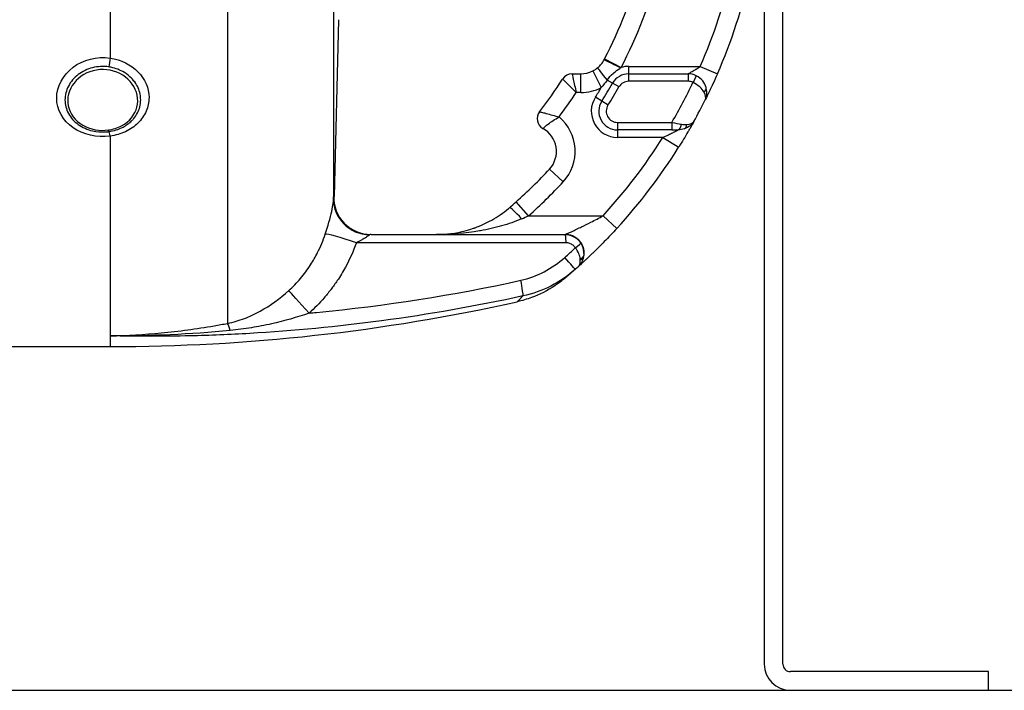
# Model space of a CAD drawing. Header units: millimetres. Extents: x -309 to 8091, y -6405 to -465.
# Tile 55 of 57: x 7308 to 7572, y -2812 to -2633. Entities that reach past the tile are written whole.
import ezdxf

# ---------------------------------------------------------------- set-up
doc = ezdxf.new("R2010")
doc.units = ezdxf.units.MM
doc.header["$LTSCALE"] = 20
doc.layers.add('02-LINIE-035', color=2, linetype='CONTINUOUS')
doc.layers.add('03-LINIE-050', color=3, linetype='CONTINUOUS')

msp = doc.modelspace()

# ---------------------------------------------------------------- linework, layer by layer
at = {"layer": '02-LINIE-035'}
for p, q in [((7363.72, -2460.4), (7363.72, -2713.98)), ((7392.06, -2493.73), (7392.06, -2680.65)), ((7507.3, -2537.19), (7507.3, -2805.19)), ((7512.3, -2805.19), (7512.3, -2537.19)), ((7332.3, -2599.26), (7332.3, -2642.97)), ((7393.42, -2632.74), (7392.19, -2679.98)), ((7464.57, -2643.18), (7469, -2645.5)), ((7455.89, -2647.19), (7458.23, -2647.19)), ((7458.23, -2652.19), (7458.23, -2647.19)), ((7461.42, -2646.42), (7463.7, -2650.88)), ((7471.04, -2645.19), (7490.2, -2645.19)), ((7471.04, -2647.19), (7471.04, -2645.19)), ((7471.04, -2649.19), (7471.04, -2647.19)), ((7471.04, -2647.19), (7486.92, -2647.19)), ((7486.92, -2647.19), (7486.92, -2649.19)), ((7490.2, -2645.19), (7494.78, -2647.19)), ((7466.7, -2649.71), (7465.27, -2648.89)), ((7468.44, -2650.7), (7466.7, -2649.71)), ((7486.92, -2649.19), (7471.04, -2649.19)), ((7489.11, -2647.7), (7488.24, -2649.5)), ((7458.23, -2652.19), (7456.98, -2652.19)), ((7463.81, -2654.52), (7462.12, -2653.45)), ((7465.5, -2655.59), (7463.81, -2654.52)), ((7468.03, -2660.19), (7468.03, -2662.19)), ((7468.03, -2660.19), (7482.59, -2660.19)), ((7482.59, -2660.19), (7482.59, -2662.19)), ((7482.59, -2662.19), (7468.03, -2662.19)), ((7468.03, -2662.19), (7468.03, -2664.19)), ((7482.59, -2662.19), (7484.29, -2662.19)), ((7332.3, -2663.87), (7332.3, -2717.32)), ((7480.17, -2664.19), (7468.03, -2664.19)), ((7480.17, -2664.19), (7484.41, -2666.85)), ((7453.52, -2676.1), (7449.85, -2672.7)), ((7392.19, -2679.93), (7392.1, -2679.94)), ((7444.23, -2685.19), (7440.92, -2681.45)), ((7444.23, -2685.19), (7464.17, -2685.19)), ((7464.17, -2685.19), (7467.86, -2688.57)), ((7402.1, -2690.19), (7454.05, -2690.19)), ((7454.05, -2690.19), (7454.06, -2690.19)), ((7332.3, -2717.32), (7332.3, -2720.19)), ((7298.19, -2720.19), (7332.3, -2720.19)), ((7567.3, -2807.19), (7514.3, -2807.19)), ((7567.3, -2812.19), (7567.3, -2807.19)), ((7514.3, -2812.19), (7567.3, -2812.19))]:
    msp.add_line(p, q, dxfattribs=at)
for centre, radius, start, end in [((7357.3, -2587.19), 121, 332.4371, 357.6317), ((7357.3, -2587.19), 126, 332.4371, 357.7258), ((7357.3, -2587.19), 145, 336.4218, 358.0239), ((7357.3, -2587.19), 150, 336.4218, 358.0898), ((7455.89, -2650.19), 3, 90, 147.421), ((7458.23, -2640.19), 7, 270, 297.106), ((7471.04, -2652.19), 5, 90, 150.2522), ((7471.04, -2652.19), 7, 90, 106.9187), ((7486.92, -2652.19), 5, 63.9596, 90), ((7357.3, -2587.19), 114, 322.0201, 327.421), ((7357.3, -2587.19), 126, 327.7001, 330.2522), ((7471.04, -2652.19), 3, 90, 150.2522), ((7357.3, -2587.19), 145, 329.7716, 334.5523), ((7486.92, -2652.19), 3, 63.9596, 90), ((7357.3, -2587.19), 119, 323.0413, 326.892), ((7458.23, -2640.19), 12, 270, 297.106), ((7357.3, -2587.19), 124, 327.7001, 329.0985), ((7357.3, -2587.19), 128, 327.7001, 330.2522), ((7468.03, -2657.19), 7, 147.7001, 270), ((7468.03, -2657.19), 5, 147.7001, 270), ((7357.3, -2587.19), 150, 331.0019, 333.4958), ((7449.53, -2659.19), 3, 142.0201, 241.1675), ((7468.03, -2657.19), 3, 147.7001, 270), ((7444.7, -2667.95), 12, 317.2611, 50.1512), ((7357.31, -2587.19), 150, 331.0009, 331.0012), ((7444.7, -2667.95), 7, 317.2611, 61.1675), ((7357.3, -2587.19), 145, 317.4789, 327.9246), ((7357.3, -2587.19), 150, 317.4789, 327.9246), ((7357.3, -2587.19), 126, 311.5747, 317.2611), ((7357.3, -2587.19), 131, 311.5747, 317.2611), ((7454.06, -2695.19), 5, 359.0748, 90), ((7332.3, -2220.19), 500, 270, 282.5826), ((7514.3, -2805.19), 7, 180, 270), ((7514.3, -2805.19), 2, 180, 270)]:
    msp.add_arc(centre, radius, start, end, dxfattribs=at)
for centre, major_axis, ratio, start_param, end_param in [((7332.3, -2644.23), (0.45, 2.97), 0.0693, 1.143279, 1.9625), ((7463.28, -2642.51), (6.15, 11.77), 0.109734, 4.689658, 4.712185), ((7468.86, -2645.77), (-4.43, 2.32), 0.0215, 4.735018, 6.283185), ((7466.02, -2649.32), (-3.24, 3.8), 0.059752, 0, 1.406315), ((7489.81, -2651.39), (1.93, 0.54), 0.594665, 5.305484, 6.283185), ((7484.29, -2660.19), (0, -2), 0.438654, 0, 1.323775), ((7485.26, -2660.03), (0.65, -1.89), 0.594665, 0, 0.977701), ((7332.3, -2665.6), (-0.41, 2.97), 0.09527, 5.320317, 6.139537), ((7402.05, -2680.9), (-9.99, 0.46), 0.941438, 0.022707, 1.578858), ((7402.1, -2680.19), (0, -10), 0.999978, 4.687077, 6.283185), ((7442.38, -2686.81), (-3.25, 3.8), 0.105656, 4.835475, 6.283185), ((7436.35, -2683.93), (23.96, 9.36), 0.162972, 4.902563, 4.983301), ((7399.21, -2693.41), (-9.44, 3.3), 0.061815, 4.844954, 6.166482), ((7454.05, -2692.19), (0, 2), 0.105084, 4.609562, 6.283185), ((7456.54, -2693.52), (1.66, 1.12), 0.145795, 4.740358, 6.274369), ((7355.42, -2586.21), (67.28, 131.55), 0.999934, 4.344114, 4.37013), ((7453.4, -2695.78), (3.31, -3.74), 0.004968, 0, 1.418024), ((7457.03, -2695.59), (1.98, -0.26), 0.601883, 5.340533, 6.283185), ((7453.57, -2694.49), (-3.93, 4.22), 0.529098, 3.702697, 3.763512), ((7457, -2695.77), (1.96, -0.39), 0.620947, 5.41807, 6.283185), ((7453.7, -2694.37), (3.91, -4.24), 0.861739, 0.561993, 0.622868), ((7357.33, -2587.2), (-72.6, -131.25), 0.999897, 1.22965, 1.237385), ((7441.64, -2701.82), (1.06, -4.89), 0.076337, 0.137706, 1.425836), ((7386.54, -2712.54), (-6.63, 7.48), 0.0082, 4.879909, 6.07175), ((7365.38, -2723.57), (-1.88, 9.82), 0.074371, 5.5954, 6.050953)]:
    msp.add_ellipse(centre, major_axis=major_axis, ratio=ratio, start_param=start_param, end_param=end_param, dxfattribs=at)
for points, knots in [([(7332.3, -2663.87), (7328.77, -2664.34), (7325.06, -2663.5), (7322.36, -2661.62), (7319.65, -2659.74), (7317.99, -2656.78), (7317.99, -2653.7), (7317.99, -2650.62), (7319.63, -2647.5), (7322.35, -2645.44), (7325.07, -2643.38), (7328.77, -2642.45), (7332.3, -2642.97)], [0, 0, 0, 0, 0.25, 0.25, 0.25, 0.5, 0.5, 0.5, 0.75, 0.75, 0.75, 1, 1, 1, 1]), ([(7332.3, -2642.97), (7335.17, -2643.4), (7337.81, -2644.7), (7339.72, -2646.63), (7339.72, -2646.63), (7339.72, -2646.63), (7339.73, -2646.64), (7341.62, -2648.56), (7342.69, -2651.03), (7342.69, -2653.54), (7342.7, -2654.8), (7342.43, -2656.05), (7341.92, -2657.21), (7341.42, -2658.36), (7340.66, -2659.44), (7339.72, -2660.37), (7338.78, -2661.3), (7337.64, -2662.08), (7336.38, -2662.67), (7335.13, -2663.26), (7333.74, -2663.67), (7332.3, -2663.87)], [0, 0, 0, 0, 0.25, 0.25, 0.25, 0.250548, 0.250548, 0.250548, 0.5, 0.5, 0.5, 0.624936, 0.624936, 0.624936, 0.749856, 0.749856, 0.749856, 0.875355, 0.875355, 0.875355, 1, 1, 1, 1]), ([(7462.78, -2645.52), (7463.12, -2645.23), (7463.43, -2644.91), (7463.98, -2644.22), (7464.22, -2643.84), (7464.43, -2643.45)], [0, 0, 0, 0, 0.5, 0.5, 1, 1, 1, 1]), ([(7331.94, -2645.33), (7330.49, -2645.12), (7328.98, -2645.2), (7327.59, -2645.55), (7326.19, -2645.9), (7324.87, -2646.53), (7323.76, -2647.39), (7323.75, -2647.39), (7323.75, -2647.39), (7323.74, -2647.4), (7322.63, -2648.25), (7321.73, -2649.31), (7321.13, -2650.48), (7320.52, -2651.65), (7320.2, -2652.92), (7320.2, -2654.18), (7320.2, -2655.45), (7320.52, -2656.69), (7321.13, -2657.82), (7321.74, -2658.95), (7322.64, -2659.95), (7323.74, -2660.74), (7323.75, -2660.74), (7323.76, -2660.75), (7323.76, -2660.75), (7324.87, -2661.54), (7326.18, -2662.12), (7327.58, -2662.45), (7328.68, -2662.71), (7329.84, -2662.8), (7330.99, -2662.74), (7331.31, -2662.72), (7331.63, -2662.69), (7331.94, -2662.65)], [0, 0, 0, 0, 0.1248524, 0.1248524, 0.1248524, 0.25, 0.25, 0.25, 0.250524, 0.250524, 0.250524, 0.3753899, 0.3753899, 0.3753899, 0.499891, 0.499891, 0.499891, 0.6243466, 0.6243466, 0.6243466, 0.7492512, 0.7492512, 0.7492512, 0.75, 0.75, 0.75, 0.8748745, 0.8748745, 0.8748745, 0.972849, 0.972849, 0.972849, 1, 1, 1, 1]), ([(7332.32, -2646.23), (7329.89, -2645.74), (7327.3, -2646.18), (7325.25, -2647.37), (7323.19, -2648.56), (7321.68, -2650.5), (7321.16, -2652.59), (7320.64, -2654.68), (7321.08, -2656.91), (7322.41, -2658.68), (7323.74, -2660.45), (7325.88, -2661.7), (7328.29, -2662.15), (7329.45, -2662.36), (7330.65, -2662.38), (7331.82, -2662.22)], [0, 0, 0, 0, 0.125, 0.125, 0.125, 0.25, 0.25, 0.25, 0.375, 0.375, 0.375, 0.5, 0.5, 0.5, 0.5602271, 0.5602271, 0.5602271, 0.5602271]), ([(7331.82, -2662.22), (7333.07, -2662.05), (7334.29, -2661.67), (7335.37, -2661.08), (7337.45, -2659.96), (7338.93, -2658.13), (7339.45, -2656.07), (7339.97, -2654.02), (7339.51, -2651.74), (7338.2, -2649.91), (7336.88, -2648.08), (7334.74, -2646.71), (7332.32, -2646.23)], [0.5602271, 0.5602271, 0.5602271, 0.5602271, 0.625, 0.625, 0.625, 0.75, 0.75, 0.75, 0.875, 0.875, 0.875, 1, 1, 1, 1]), ([(7331.94, -2662.65), (7333.29, -2662.46), (7334.59, -2662.06), (7335.74, -2661.44), (7336.61, -2660.98), (7337.38, -2660.42), (7338.04, -2659.76), (7338.24, -2659.56), (7338.43, -2659.36), (7338.61, -2659.14), (7339.38, -2658.22), (7339.93, -2657.16), (7340.22, -2656.04), (7340.38, -2655.42), (7340.46, -2654.78), (7340.46, -2654.14), (7340.46, -2653.62), (7340.41, -2653.11), (7340.31, -2652.61), (7340.07, -2651.47), (7339.58, -2650.35), (7338.86, -2649.37), (7338.61, -2649.03), (7338.34, -2648.7), (7338.04, -2648.39), (7337.47, -2647.81), (7336.82, -2647.28), (7336.11, -2646.84), (7335.02, -2646.17), (7333.8, -2645.69), (7332.49, -2645.43), (7332.31, -2645.39), (7332.13, -2645.36), (7331.94, -2645.33)], [0, 0, 0, 0, 0.142587, 0.142587, 0.142587, 0.25, 0.25, 0.25, 0.282557, 0.282557, 0.282557, 0.422443, 0.422443, 0.422443, 0.5, 0.5, 0.5, 0.562018, 0.562018, 0.562018, 0.701955, 0.701955, 0.701955, 0.75, 0.75, 0.75, 0.841232, 0.841232, 0.841232, 0.98061, 0.98061, 0.98061, 1, 1, 1, 1]), ([(7455.89, -2647.19), (7455.89, -2647.19), (7456.02, -2647.75), (7456.42, -2649.61), (7456.7, -2650.9), (7456.98, -2652.19)], [0, 0, 0, 0, 0.5, 0.5, 1, 1, 1, 1]), ([(7465.27, -2648.89), (7465.73, -2648.22), (7466.26, -2647.62), (7466.86, -2647.08), (7466.92, -2647.03), (7466.97, -2646.98), (7467.03, -2646.93), (7467.53, -2646.5), (7468.08, -2646.11), (7468.65, -2645.73), (7468.7, -2645.69), (7468.76, -2645.66), (7468.81, -2645.62)], [0, 0, 0, 0, 0.5, 0.5, 0.5, 0.546751, 0.546751, 0.546751, 0.962019, 0.962019, 0.962019, 1, 1, 1, 1]), ([(7486.92, -2647.19), (7486.92, -2647.19), (7486.93, -2647.19), (7486.94, -2647.18), (7486.97, -2647.17), (7487, -2647.14), (7487.05, -2647.12), (7487.1, -2647.09), (7487.15, -2647.06), (7487.21, -2647.03), (7487.23, -2647.01), (7487.26, -2647), (7487.28, -2646.98), (7487.48, -2646.87), (7487.73, -2646.73), (7487.98, -2646.57), (7488, -2646.56), (7488.02, -2646.55), (7488.04, -2646.54), (7488.36, -2646.35), (7488.7, -2646.14), (7489.04, -2645.93), (7489.05, -2645.92), (7489.06, -2645.92), (7489.08, -2645.91), (7489.45, -2645.68), (7489.83, -2645.44), (7490.2, -2645.19)], [0, 0, 0, 0, 0.050487, 0.050487, 0.050487, 0.121011, 0.121011, 0.121011, 0.187501, 0.187501, 0.187501, 0.214399, 0.214399, 0.214399, 0.424818, 0.424818, 0.424818, 0.441132, 0.441132, 0.441132, 0.70436, 0.70436, 0.70436, 0.713622, 0.713622, 0.713622, 1, 1, 1, 1]), ([(7494.78, -2647.19), (7494.38, -2648.11), (7493.98, -2649.01), (7493.58, -2649.87), (7493.33, -2650.41), (7493.09, -2650.92), (7492.87, -2651.4), (7492.74, -2651.68), (7492.61, -2651.94), (7492.49, -2652.19), (7492.16, -2652.87), (7491.88, -2653.44), (7491.69, -2653.83), (7491.64, -2653.92), (7491.6, -2654), (7491.57, -2654.07), (7491.56, -2654.09), (7491.55, -2654.11), (7491.54, -2654.13)], [0, 0, 0, 0, 0.306395, 0.306395, 0.306395, 0.5, 0.5, 0.5, 0.610594, 0.610594, 0.610594, 0.910773, 0.910773, 0.910773, 0.979965, 0.979965, 0.979965, 1, 1, 1, 1]), ([(7453.37, -2648.58), (7453.37, -2648.58), (7453.77, -2648.98), (7455.12, -2650.32), (7456.06, -2651.25), (7456.98, -2652.19)], [0, 0, 0, 0, 0.5, 0.5, 1, 1, 1, 1]), ([(7491.15, -2652.04), (7490.89, -2651.59), (7490.52, -2651.13), (7490.05, -2650.71), (7489.55, -2650.25), (7488.92, -2649.83), (7488.24, -2649.5)], [0, 0, 0, 0, 0.481828, 0.481828, 0.481828, 1, 1, 1, 1]), ([(7491.74, -2650.85), (7491.56, -2650.23), (7491.26, -2649.63), (7490.84, -2649.1), (7490.39, -2648.53), (7489.8, -2648.04), (7489.11, -2647.7)], [0, 0, 0, 0, 0.482114, 0.482114, 0.482114, 1, 1, 1, 1]), ([(7491.54, -2654.13), (7491.95, -2653.31), (7492.06, -2652.21), (7491.79, -2651.07), (7491.77, -2651), (7491.76, -2650.93), (7491.74, -2650.85)], [0, 0, 0, 0, 0.939344, 0.939344, 0.939344, 1, 1, 1, 1]), ([(7447.16, -2657.35), (7447.16, -2657.35), (7447.21, -2657.36), (7447.31, -2657.38), (7447.41, -2657.41), (7447.55, -2657.44), (7447.73, -2657.48), (7448, -2657.55), (7448.36, -2657.64), (7448.79, -2657.75), (7448.86, -2657.77), (7448.94, -2657.79), (7449.02, -2657.81), (7449.51, -2657.94), (7450.05, -2658.08), (7450.63, -2658.24), (7451.2, -2658.4), (7451.79, -2658.57), (7452.39, -2658.74)], [0, 0, 0, 0, 0.145815, 0.145815, 0.145815, 0.284661, 0.284661, 0.284661, 0.5, 0.5, 0.5, 0.538263, 0.538263, 0.538263, 0.771245, 0.771245, 0.771245, 1, 1, 1, 1]), ([(7448.08, -2661.82), (7448.08, -2661.82), (7448.12, -2661.79), (7448.19, -2661.72), (7448.26, -2661.66), (7448.36, -2661.56), (7448.49, -2661.45), (7448.7, -2661.27), (7448.97, -2661.04), (7449.3, -2660.78), (7449.37, -2660.73), (7449.43, -2660.68), (7449.5, -2660.63), (7449.89, -2660.33), (7450.33, -2660.01), (7450.83, -2659.69), (7451.33, -2659.36), (7451.85, -2659.04), (7452.39, -2658.74)], [0, 0, 0, 0, 0.147086, 0.147086, 0.147086, 0.286556, 0.286556, 0.286556, 0.5, 0.5, 0.5, 0.539665, 0.539665, 0.539665, 0.771051, 0.771051, 0.771051, 1, 1, 1, 1]), ([(7488.5, -2659.91), (7488.28, -2660.31), (7487.88, -2661.03), (7487.36, -2661.94), (7487.21, -2662.19), (7487.06, -2662.45), (7486.9, -2662.72), (7486.17, -2663.98), (7485.31, -2665.41), (7484.41, -2666.85)], [0, 0, 0, 0, 0.392187, 0.392187, 0.392187, 0.5, 0.5, 0.5, 1, 1, 1, 1]), ([(7480.17, -2664.19), (7480.67, -2663.96), (7481.17, -2663.73), (7481.66, -2663.5), (7482.05, -2663.31), (7482.43, -2663.13), (7482.8, -2662.95), (7482.87, -2662.91), (7482.95, -2662.87), (7483.02, -2662.84), (7483.22, -2662.74), (7483.42, -2662.64), (7483.6, -2662.55), (7483.8, -2662.45), (7483.98, -2662.36), (7484.11, -2662.29), (7484.16, -2662.26), (7484.2, -2662.24), (7484.24, -2662.22), (7484.27, -2662.2), (7484.29, -2662.19), (7484.29, -2662.19)], [0, 0, 0, 0, 0.307765, 0.307765, 0.307765, 0.54959, 0.54959, 0.54959, 0.59907, 0.59907, 0.59907, 0.73613, 0.73613, 0.73613, 0.881759, 0.881759, 0.881759, 0.93819, 0.93819, 0.93819, 1, 1, 1, 1]), ([(7389.86, -2690.06), (7390.57, -2687.96), (7391.2, -2685.75), (7391.57, -2684), (7391.93, -2682.25), (7392.03, -2681.15), (7392.06, -2680.65)], [0, 0, 0, 0, 0.5, 0.5, 0.5, 1, 1, 1, 1]), ([(7429.92, -2688.38), (7431.42, -2687.83), (7432.92, -2687.15), (7435.92, -2685.46), (7437.44, -2684.42), (7438.87, -2683.23)], [0, 0, 0, 0, 0.53875, 0.53875, 1.103703, 1.103703, 1.103703, 1.103703]), ([(7442.38, -2686), (7440.62, -2686.75), (7438.85, -2687.36), (7437.04, -2687.88), (7435.16, -2688.42), (7433.27, -2688.84), (7431.38, -2689.18), (7431.29, -2689.2), (7431.21, -2689.21), (7431.13, -2689.23), (7427.33, -2689.89), (7423.48, -2690.19), (7419.65, -2690.19)], [0, 0, 0, 0, 0.239872, 0.239872, 0.239872, 0.489121, 0.489121, 0.489121, 0.5, 0.5, 0.5, 1, 1, 1, 1]), ([(7454.06, -2690.19), (7454.06, -2690.19), (7454.18, -2690.14), (7454.37, -2690.05), (7454.44, -2690.02), (7454.51, -2689.99), (7454.59, -2689.95), (7454.77, -2689.87), (7454.98, -2689.77), (7455.21, -2689.67), (7455.37, -2689.6), (7455.53, -2689.52), (7455.7, -2689.44), (7455.93, -2689.34), (7456.17, -2689.23), (7456.41, -2689.12), (7456.86, -2688.9), (7457.34, -2688.68), (7457.82, -2688.45), (7458.01, -2688.36), (7458.2, -2688.26), (7458.4, -2688.17), (7459.23, -2687.76), (7460.09, -2687.34), (7460.94, -2686.9), (7462.02, -2686.35), (7463.09, -2685.78), (7464.17, -2685.19)], [0, 0, 0, 0, 0.093319, 0.093319, 0.093319, 0.125, 0.125, 0.125, 0.199077, 0.199077, 0.199077, 0.25, 0.25, 0.25, 0.318714, 0.318714, 0.318714, 0.447998, 0.447998, 0.447998, 0.5, 0.5, 0.5, 0.720762, 0.720762, 0.720762, 1, 1, 1, 1]), ([(7419.65, -2690.19), (7420.23, -2690.19), (7420.8, -2690.18), (7424.13, -2689.99), (7426.84, -2689.46), (7429.53, -2688.52)], [0, 0, 0, 0, 0.200099, 0.200099, 1.166748, 1.166748, 1.166748, 1.166748]), ([(7429.53, -2688.52), (7429.56, -2688.51), (7429.58, -2688.5), (7429.61, -2688.49), (7429.64, -2688.48), (7429.67, -2688.47), (7429.7, -2688.46), (7429.77, -2688.43), (7429.84, -2688.41), (7429.92, -2688.38)], [0.49622554, 0.49622554, 0.49622554, 0.49622554, 0.5, 0.5, 0.5, 0.50487956, 0.50487956, 0.50487956, 0.5158244, 0.5158244, 0.5158244, 0.5158244]), ([(7467.86, -2688.57), (7466.74, -2689.79), (7465.62, -2690.97), (7464.51, -2692.1), (7463.63, -2693.01), (7462.74, -2693.89), (7461.91, -2694.7), (7461.7, -2694.91), (7461.49, -2695.11), (7461.28, -2695.31), (7460.78, -2695.79), (7460.28, -2696.26), (7459.82, -2696.69), (7459.64, -2696.87), (7459.46, -2697.03), (7459.28, -2697.19), (7459.04, -2697.42), (7458.8, -2697.64), (7458.59, -2697.83), (7458.23, -2698.16), (7457.93, -2698.44), (7457.72, -2698.63), (7457.66, -2698.67), (7457.62, -2698.71), (7457.58, -2698.75)], [0, 0, 0, 0, 0.278174, 0.278174, 0.278174, 0.5, 0.5, 0.5, 0.555741, 0.555741, 0.555741, 0.693534, 0.693534, 0.693534, 0.75, 0.75, 0.75, 0.830443, 0.830443, 0.830443, 0.96621, 0.96621, 0.96621, 1, 1, 1, 1]), ([(7380.07, -2705.21), (7381.2, -2704.2), (7382.25, -2703.11), (7383.22, -2701.96), (7383.71, -2701.39), (7384.17, -2700.79), (7384.62, -2700.18), (7385.07, -2699.57), (7385.5, -2698.94), (7385.92, -2698.3), (7386.6, -2697.24), (7387.22, -2696.16), (7387.78, -2695.04), (7388.59, -2693.44), (7389.28, -2691.77), (7389.86, -2690.06)], [0, 0, 0, 0, 0.247747, 0.247747, 0.247747, 0.372352, 0.372352, 0.372352, 0.497319, 0.497319, 0.497319, 0.703638, 0.703638, 0.703638, 1, 1, 1, 1]), ([(7398.17, -2692.4), (7397.36, -2694.66), (7396.39, -2696.85), (7395.24, -2698.95), (7394.58, -2700.17), (7393.85, -2701.38), (7393.06, -2702.54), (7392.52, -2703.34), (7391.96, -2704.11), (7391.39, -2704.86), (7391.36, -2704.9), (7391.33, -2704.93), (7391.3, -2704.97)], [0, 0, 0, 0, 0.5, 0.5, 0.5, 0.791988, 0.791988, 0.791988, 0.990248, 0.990248, 0.990248, 1, 1, 1, 1]), ([(7401.7, -2690.31), (7401.58, -2690.38), (7401.46, -2690.47), (7401.32, -2690.57), (7401.28, -2690.59), (7401.25, -2690.62), (7401.21, -2690.64), (7401.03, -2690.77), (7400.82, -2690.92), (7400.6, -2691.06), (7400.56, -2691.09), (7400.51, -2691.12), (7400.47, -2691.14), (7400.16, -2691.33), (7399.84, -2691.52), (7399.51, -2691.7), (7399.07, -2691.94), (7398.62, -2692.17), (7398.17, -2692.4)], [0, 0, 0, 0, 0.151994, 0.151994, 0.151994, 0.190307, 0.190307, 0.190307, 0.378776, 0.378776, 0.378776, 0.416394, 0.416394, 0.416394, 0.66801, 0.66801, 0.66801, 1, 1, 1, 1]), ([(7454.25, -2692.4), (7441.45, -2692.4), (7428.64, -2692.4), (7409.95, -2692.4), (7404.06, -2692.4), (7398.17, -2692.4)], [0, 0, 0, 0, 0.684934, 0.684934, 1, 1, 1, 1]), ([(7456.75, -2693.73), (7456.58, -2693.48), (7456.38, -2693.26), (7456.14, -2693.07), (7455.88, -2692.85), (7455.58, -2692.68), (7455.26, -2692.57), (7454.94, -2692.46), (7454.59, -2692.4), (7454.25, -2692.4)], [0, 0, 0, 0, 0.307405, 0.307405, 0.307405, 0.653773, 0.653773, 0.653773, 1, 1, 1, 1]), ([(7458.2, -2692.41), (7458.57, -2692.95), (7458.81, -2693.55), (7458.95, -2694.16), (7459.07, -2694.73), (7459.09, -2695.3), (7459.01, -2695.85)], [0, 0, 0, 0, 0.517352, 0.517352, 0.517352, 1, 1, 1, 1]), ([(7458.07, -2696.7), (7458.02, -2696.27), (7457.89, -2695.8), (7457.68, -2695.31), (7457.46, -2694.78), (7457.15, -2694.25), (7456.75, -2693.73)], [0, 0, 0, 0, 0.482021, 0.482021, 0.482021, 1, 1, 1, 1]), ([(7458.96, -2696.16), (7458.88, -2696.56), (7458.76, -2696.94), (7458.61, -2697.29), (7458.47, -2697.61), (7458.29, -2697.91), (7458.1, -2698.18), (7458.01, -2698.29), (7457.93, -2698.4), (7457.83, -2698.5), (7457.79, -2698.54), (7457.75, -2698.59), (7457.7, -2698.63), (7457.68, -2698.65), (7457.66, -2698.67), (7457.64, -2698.69), (7457.63, -2698.7), (7457.62, -2698.71), (7457.61, -2698.72), (7457.6, -2698.73), (7457.6, -2698.73), (7457.59, -2698.74), (7457.59, -2698.74), (7457.59, -2698.74), (7457.59, -2698.74), (7457.58, -2698.75), (7457.58, -2698.75), (7457.58, -2698.75)], [0, 0, 0, 0, 0.372379, 0.372379, 0.372379, 0.720983, 0.720983, 0.720983, 0.867591, 0.867591, 0.867591, 0.935969, 0.935969, 0.935969, 0.968822, 0.968822, 0.968822, 0.98477, 0.98477, 0.98477, 0.992543, 0.992543, 0.992543, 0.995838, 0.995838, 0.995838, 1, 1, 1, 1]), ([(7457.58, -2698.75), (7457.81, -2698.54), (7457.97, -2698.21), (7458.05, -2697.8), (7458.09, -2697.55), (7458.1, -2697.26), (7458.09, -2696.95)], [0.0000677, 0.0000677, 0.0000677, 0.0000677, 0.6226663, 0.6226663, 0.6226663, 1, 1, 1, 1]), ([(7385.5, -2711.24), (7386.16, -2711.18), (7386.82, -2711.12), (7387.48, -2711.05), (7405.83, -2709.28), (7424.07, -2706.44), (7442.17, -2702.45)], [0, 0, 0, 0, 0.034797, 0.034797, 0.034797, 1, 1, 1, 1]), ([(7453.97, -2701.89), (7453.97, -2701.89), (7453.97, -2701.89), (7453.96, -2701.9), (7453.96, -2701.9), (7453.94, -2701.92), (7453.93, -2701.92), (7453.93, -2701.93), (7453.92, -2701.93), (7453.91, -2701.94), (7453.91, -2701.94), (7453.89, -2701.96), (7453.88, -2701.97), (7453.82, -2702.01), (7453.77, -2702.06), (7453.52, -2702.26), (7453.32, -2702.42), (7452.51, -2703.05), (7451.89, -2703.5), (7449.31, -2705.21), (7447.21, -2706.27), (7443.79, -2707.52), (7442.52, -2707.9), (7441.23, -2708.18)], [0.335319, 0.335319, 0.335319, 0.335319, 0.341556, 0.341556, 0.382005, 0.382005, 0.386814, 0.386814, 0.391652, 0.391652, 0.394067, 0.394067, 0.398975, 0.398975, 0.418643, 0.418643, 0.495544, 0.495544, 0.726258, 0.726258, 1.422423, 1.422423, 1.818995, 1.818995, 1.818995, 1.818995]), ([(7454.22, -2701.68), (7454.15, -2701.74), (7454.1, -2701.78), (7454.03, -2701.84), (7454.01, -2701.86), (7453.99, -2701.88), (7453.98, -2701.88), (7453.97, -2701.89), (7453.97, -2701.89), (7453.97, -2701.89)], [0, 0, 0, 0, 0.200577, 0.200577, 0.3012828, 0.3012828, 0.3517975, 0.3517975, 0.3756269, 0.3756269, 0.3756269, 0.3756269]), ([(7454.76, -2701.22), (7454.76, -2701.22), (7454.76, -2701.22), (7454.76, -2701.22), (7454.52, -2701.43), (7454.34, -2701.58), (7454.22, -2701.68)], [0.248067, 0.248067, 0.248067, 0.248067, 0.2489205, 0.2489205, 0.2489205, 0.375462, 0.375462, 0.375462, 0.375462]), ([(7363.72, -2713.98), (7365.29, -2713.67), (7366.77, -2713.23), (7368.21, -2712.68), (7368.92, -2712.4), (7369.62, -2712.11), (7370.31, -2711.79), (7371.03, -2711.45), (7371.73, -2711.09), (7372.43, -2710.7), (7375.16, -2709.19), (7377.68, -2707.37), (7380.07, -2705.21)], [0, 0, 0, 0, 0.248443, 0.248443, 0.248443, 0.371015, 0.371015, 0.371015, 0.499544, 0.499544, 0.499544, 1, 1, 1, 1]), ([(7391.3, -2704.97), (7390.99, -2705.36), (7390.69, -2705.76), (7390.37, -2706.14), (7390.11, -2706.47), (7389.84, -2706.79), (7389.57, -2707.11), (7388.31, -2708.57), (7386.95, -2709.96), (7385.5, -2711.24)], [0, 0, 0, 0, 0.174828, 0.174828, 0.174828, 0.322261, 0.322261, 0.322261, 1, 1, 1, 1]), ([(7442.75, -2706.65), (7430.21, -2709.37), (7417.58, -2711.59), (7404.89, -2713.3), (7393.18, -2714.87), (7381.42, -2716), (7369.63, -2716.68), (7364.33, -2716.99), (7359.02, -2717.2), (7353.71, -2717.33), (7346.58, -2717.49), (7339.44, -2717.49), (7332.3, -2717.32)], [0, 0, 0, 0, 0.3452543, 0.3452543, 0.3452543, 0.6639316, 0.6639316, 0.6639316, 0.8072898, 0.8072898, 0.8072898, 1, 1, 1, 1]), ([(7441.23, -2708.18), (7441.23, -2708.18), (7441.23, -2708.18), (7441.23, -2708.18), (7441.23, -2708.18), (7441.23, -2708.18), (7441.23, -2708.18), (7441.23, -2708.18), (7441.44, -2707.98), (7441.84, -2707.58), (7442.08, -2707.33), (7442.38, -2707.02), (7442.75, -2706.65)], [0.49981, 0.49981, 0.49981, 0.49981, 0.5, 0.5, 0.5, 0.5014572, 0.5014572, 0.5014572, 0.8137395, 0.8137395, 0.8137395, 0.9999462, 0.9999462, 0.9999462, 0.9999462]), ([(7385.5, -2711.24), (7382.21, -2712.38), (7378.88, -2713.33), (7375.47, -2714.1), (7373.68, -2714.5), (7371.88, -2714.86), (7370.08, -2715.15), (7369.14, -2715.31), (7368.2, -2715.45), (7367.26, -2715.57), (7366.31, -2715.7), (7365.35, -2715.8), (7364.39, -2715.9)], [0, 0, 0, 0, 0.481674, 0.481674, 0.481674, 0.73493, 0.73493, 0.73493, 0.86684, 0.86684, 0.86684, 1, 1, 1, 1]), ([(7332.3, -2717.32), (7336.86, -2717.23), (7341.41, -2716.96), (7345.95, -2716.52), (7350.68, -2716.07), (7355.4, -2715.44), (7360.09, -2714.64), (7361.3, -2714.43), (7362.51, -2714.21), (7363.72, -2713.98)], [0, 0, 0, 0, 0.433012, 0.433012, 0.433012, 0.883662, 0.883662, 0.883662, 1, 1, 1, 1])]:
    msp.add_open_spline(points, degree=3, knots=knots, dxfattribs=at)
for points in [[(7461.42, -2646.42), (7461.91, -2646.18), (7462.36, -2645.87), (7462.78, -2645.52)], [(7469, -2645.5), (7468.94, -2645.54), (7468.87, -2645.58), (7468.81, -2645.62)], [(7465.27, -2648.89), (7464.77, -2649.58), (7464.25, -2650.24), (7463.7, -2650.88)], [(7491.54, -2654.13), (7491.78, -2653.65), (7491.64, -2652.9), (7491.15, -2652.04)], [(7482.59, -2660.19), (7483.48, -2660.37), (7484.35, -2660.53), (7485.14, -2660.68)], [(7485.14, -2660.68), (7485.65, -2660.78), (7486.12, -2660.81), (7486.56, -2660.77)], [(7488.5, -2659.91), (7488.03, -2660.76), (7487.11, -2661.51), (7485.91, -2661.92)], [(7486.56, -2660.77), (7487.54, -2660.68), (7488.24, -2660.38), (7488.5, -2659.91)], [(7485.91, -2661.92), (7485.4, -2662.1), (7484.86, -2662.19), (7484.29, -2662.19)], [(7392.06, -2680.65), (7392.08, -2680.18), (7392.09, -2679.94), (7392.1, -2679.94)], [(7439.13, -2683.01), (7439.73, -2682.5), (7440.33, -2681.98), (7440.92, -2681.45)], [(7438.87, -2683.23), (7438.96, -2683.15), (7439.05, -2683.08), (7439.13, -2683.01)], [(7402.1, -2690.19), (7401.97, -2690.19), (7401.83, -2690.23), (7401.7, -2690.31)], [(7454.05, -2690.19), (7455.7, -2690.19), (7457.28, -2691.04), (7458.2, -2692.41)], [(7442.17, -2702.45), (7446.55, -2701.48), (7450.57, -2699.33), (7453.92, -2696.33)], [(7456.71, -2699.52), (7452.72, -2703.05), (7447.94, -2705.54), (7442.75, -2706.65)], [(7456.71, -2699.52), (7456.26, -2699.93), (7455.85, -2700.28), (7455.5, -2700.59)], [(7455.55, -2700.54), (7455.23, -2700.81), (7454.96, -2701.05), (7454.74, -2701.24)], [(7455.5, -2700.59), (7455.21, -2700.83), (7454.96, -2701.05), (7454.76, -2701.22)], [(7364.39, -2715.9), (7353.73, -2716.92), (7343.01, -2717.4), (7332.3, -2717.32)]]:
    msp.add_open_spline(points, degree=3, dxfattribs=at)
msp.add_rational_spline([(7331.94, -2662.65), (7331.89, -2662.59), (7331.82, -2662.22)], [0.953693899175, 0.890501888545, 1.00004898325], degree=2, dxfattribs=at)
at = {"layer": '03-LINIE-050'}
msp.add_line((6371.3, -2812.19), (7731.1, -2812.19), dxfattribs=at)

doc.saveas('drawing.dxf')
